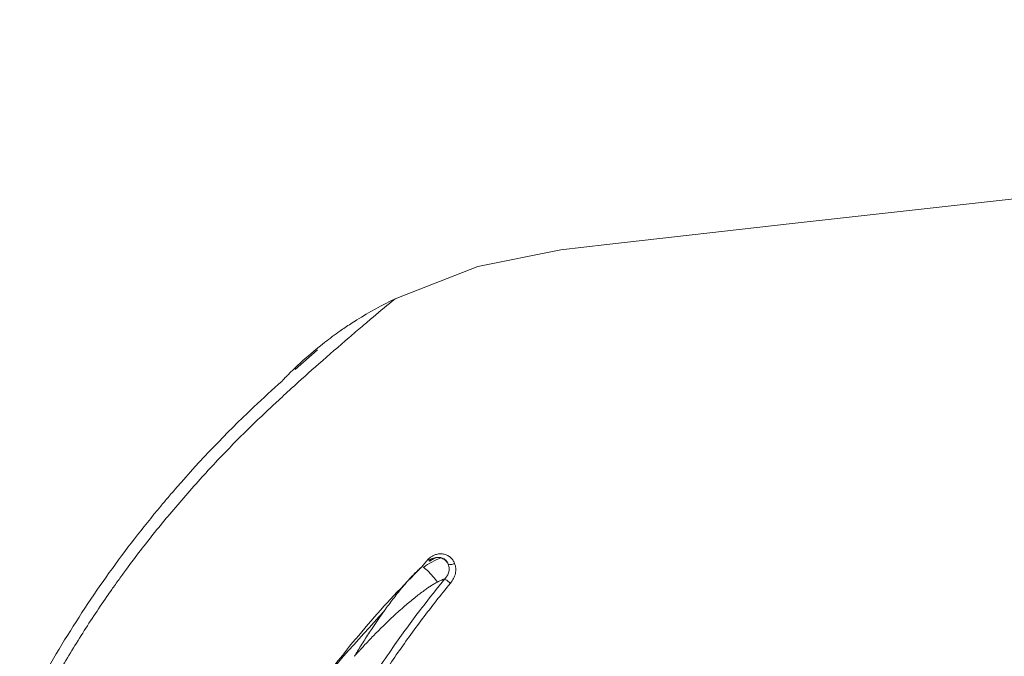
# Model space of a CAD drawing. Header units: millimetres. Extents: x 219.937 to 220.081, y 142.771 to 143.035.
# Tile 3 of 5: x 219.94 to 219.959, y 143.02 to 143.032. Entities that reach past the tile are written whole.
import ezdxf

# ---------------------------------------------------------------- set-up
doc = ezdxf.new("R2010")
doc.units = ezdxf.units.MM
doc.layers.add('SANINDUSA', color=3, linetype='Continuous')

msp = doc.modelspace()

# ---------------------------------------------------------------- linework, layer by layer
at = {"layer": 'SANINDUSA', "linetype": 'Continuous', "lineweight": 15}
msp.add_line((219.9457915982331, 143.0256396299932), (219.945355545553, 143.0252543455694), dxfattribs=at)
at = {"layer": 'SANINDUSA', "linetype": 'Continuous', "lineweight": 15, "flags": 128}
for points in [[(219.9916771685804, 143.0320382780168), (219.9916770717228, 143.0320382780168), (219.987946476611, 143.0316680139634), (219.9818228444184, 143.0310325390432), (219.9756834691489, 143.0303720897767), (219.9695865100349, 143.029705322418), (219.9622528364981, 143.0288968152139), (219.9549886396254, 143.0280856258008), (219.9513969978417, 143.0276799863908), (219.9505031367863, 143.02757859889)], [(219.9505031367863, 143.0275785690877), (219.9488942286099, 143.027252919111), (219.9472917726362, 143.0266285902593)]]:
    msp.add_lwpolyline(points, dxfattribs=at)
at = {"layer": 'SANINDUSA', "linetype": 'Continuous', "lineweight": 15}
for centre, radius, start, end in [((219.9508994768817, 143.0192648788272), 0.008199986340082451, 116.1016266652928, 122.0007028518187), ((219.9486998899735, 143.0202328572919), 0.001465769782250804, 110.7586652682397, 125.8187630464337)]:
    msp.add_arc(centre, radius, start, end, dxfattribs=at)
for points, degree in [([(219.9472917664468, 143.0266285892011), (219.9471497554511, 143.0265096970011), (219.9470081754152, 143.0263908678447), (219.9468669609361, 143.0262721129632)], 3), ([(219.9466552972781, 143.0260929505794), (219.9465704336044, 143.0260206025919), (219.9464856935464, 143.0259482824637), (219.9464010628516, 143.0258759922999)], 3), ([(219.9467679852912, 143.026188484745), (219.946730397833, 143.026156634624), (219.9466928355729, 143.0261247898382), (219.9466552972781, 143.0260929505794)], 3), ([(219.9468669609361, 143.0262721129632), (219.9468339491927, 143.026244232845), (219.946800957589, 143.0262163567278), (219.9467679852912, 143.026188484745)], 3), ([(219.9451040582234, 143.0250333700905), (219.9449203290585, 143.0248704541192), (219.9447368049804, 143.0247017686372), (219.9445571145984, 143.0245313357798)], 3), ([(219.9452828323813, 143.0248885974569), (219.9451878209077, 143.0248008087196), (219.9450928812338, 143.0247130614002), (219.9449979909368, 143.0246253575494)], 3), ([(219.9449979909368, 143.0246253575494), (219.9449287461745, 143.0245607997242), (219.9448595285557, 143.0244962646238), (219.9447903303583, 143.0244317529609)], 3), ([(219.9444323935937, 143.0244121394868), (219.9439215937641, 143.0239201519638), (219.9434368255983, 143.0234072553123), (219.9429790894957, 143.0228755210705)], 3), ([(219.9445571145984, 143.0245313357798), (219.9445153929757, 143.0244917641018), (219.9444738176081, 143.0244520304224), (219.9444323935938, 143.0244121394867)], 3), ([(219.9429790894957, 143.0228755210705), (219.9429511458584, 143.0228430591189), (219.9429233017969, 143.0228105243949), (219.9428955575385, 143.0227779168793)], 3), ([(219.9428955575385, 143.0227779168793), (219.9428474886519, 143.022721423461), (219.9427997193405, 143.0226647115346), (219.9427522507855, 143.0226077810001)], 3), ([(219.9427522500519, 143.0226077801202), (219.9424038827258, 143.0221900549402), (219.9420718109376, 143.0217605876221), (219.9417561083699, 143.0213192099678)], 3), ([(219.9478078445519, 143.0214299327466), (219.9479387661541, 143.0215838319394)], 1), ([(219.9417561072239, 143.0213192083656), (219.9411091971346, 143.0204146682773), (219.9405307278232, 143.0194604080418), (219.9400203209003, 143.0184556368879)], 3), ([(219.9418038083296, 143.0209911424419), (219.9417720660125, 143.020945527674), (219.9417403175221, 143.020899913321), (219.9417085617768, 143.0208542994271)], 3)]:
    msp.add_open_spline(points, degree=degree, dxfattribs=at)
for points, knots in [([(219.9465540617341, 143.0262187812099), (219.9465138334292, 143.0261932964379), (219.9464020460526, 143.0261224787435), (219.9461926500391, 143.0259806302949), (219.9458759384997, 143.0257472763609), (219.9455822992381, 143.0255007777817), (219.9453654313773, 143.0252984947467), (219.9452676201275, 143.0252033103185), (219.9452091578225, 143.0251447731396), (219.9451639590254, 143.0250986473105), (219.9451327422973, 143.0250653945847), (219.9451130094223, 143.0250448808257), (219.9451059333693, 143.0250357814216), (219.9451040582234, 143.0250333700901)], [0, 0, 0, 0, 0.07519654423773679, 0.2089579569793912, 0.4009907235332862, 0.7016892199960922, 0.8219874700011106, 0.876064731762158, 0.9203513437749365, 0.9548627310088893, 0.9796137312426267, 0.9945976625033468, 1, 1, 1, 1]), ([(219.9464010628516, 143.0258759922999), (219.9462058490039, 143.0257077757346), (219.9458290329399, 143.0253830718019), (219.9454604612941, 143.0250494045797), (219.9452828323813, 143.0248885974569)], [0, 0, 0, 0, 0.518061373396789, 1, 1, 1, 1]), ([(219.9447903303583, 143.0244317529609), (219.9446834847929, 143.0243298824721), (219.9444702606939, 143.0241265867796), (219.9441585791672, 143.0238144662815), (219.9438532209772, 143.0234984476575), (219.9436553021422, 143.0232831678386), (219.9435565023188, 143.0231757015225)], [0, 0, 0, 0, 0.2514990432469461, 0.5018987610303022, 0.751351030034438, 0.9999999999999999, 0.9999999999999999, 0.9999999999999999, 0.9999999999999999]), ([(219.9435565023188, 143.0231757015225), (219.9434493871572, 143.0230567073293), (219.9432356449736, 143.0228192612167), (219.9430293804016, 143.0225753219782), (219.9429264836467, 143.0224536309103)], [0, 0, 0, 0, 0.501141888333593, 1, 1, 1, 1]), ([(219.9429264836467, 143.0224536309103), (219.9428299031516, 143.0223367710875), (219.9426371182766, 143.0221035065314), (219.9423571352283, 143.021747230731), (219.9421769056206, 143.0215056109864), (219.9420869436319, 143.0213850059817)], [0, 0, 0, 0, 0.3345781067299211, 0.6678532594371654, 1, 1, 1, 1]), ([(219.9479387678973, 143.0215838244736), (219.947952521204, 143.0215961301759), (219.9479798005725, 143.0216205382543), (219.9480265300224, 143.021648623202), (219.9480838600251, 143.0216724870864), (219.9481526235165, 143.0216865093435), (219.948228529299, 143.0216820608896), (219.9482995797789, 143.021659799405), (219.9483608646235, 143.0216201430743), (219.9484121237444, 143.0215672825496), (219.9484341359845, 143.0215229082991), (219.9484451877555, 143.0215006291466)], [0, 0, 0, 0, 0.08417933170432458, 0.1669677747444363, 0.2506946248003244, 0.3752028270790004, 0.5007644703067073, 0.6247061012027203, 0.7502793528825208, 0.8746217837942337, 1, 1, 1, 1]), ([(219.9479691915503, 143.0215419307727), (219.9479730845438, 143.0215399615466), (219.9479722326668, 143.0215430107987), (219.9479667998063, 143.0215504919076), (219.9479613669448, 143.0215579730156), (219.9479513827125, 143.0215698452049), (219.9479387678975, 143.0215838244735)], [0, 0, 0, 0, 0.5, 0.5, 0.5, 1, 1, 1, 1]), ([(219.948324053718, 143.021482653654), (219.9483110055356, 143.0215076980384), (219.9482938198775, 143.0215304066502), (219.9482734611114, 143.0215494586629), (219.9482509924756, 143.0215704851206), (219.9482246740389, 143.0215870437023), (219.9481963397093, 143.021597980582), (219.9481680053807, 143.0216089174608), (219.9481376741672, 143.0216142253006), (219.9481074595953, 143.0216135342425), (219.9480772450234, 143.0216128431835), (219.9480471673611, 143.0216061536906), (219.9480193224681, 143.0215939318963), (219.9479914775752, 143.0215817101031), (219.9479658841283, 143.0215639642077), (219.9479443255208, 143.0215419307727)], [0, 0, 0, 0, 0.1132621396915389, 0.1132621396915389, 0.1132621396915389, 0.2382621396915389, 0.2382621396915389, 0.2382621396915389, 0.3632621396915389, 0.3632621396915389, 0.3632621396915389, 0.4882621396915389, 0.4882621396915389, 0.4882621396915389, 0.6132621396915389, 0.6132621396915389, 0.6132621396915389, 0.6132621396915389]), ([(219.9483240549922, 143.0214826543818), (219.9483172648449, 143.0214976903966), (219.9483042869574, 143.0215264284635), (219.9482752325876, 143.0215602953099), (219.9482437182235, 143.0215849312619), (219.9482112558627, 143.0216010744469), (219.9481562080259, 143.0216170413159), (219.9480660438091, 143.0216137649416), (219.948001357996, 143.021565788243), (219.9479691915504, 143.0215419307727)], [0, 0, 0, 0, 0.1218410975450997, 0.2328727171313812, 0.3331937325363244, 0.422941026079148, 0.5023088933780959, 0.7525121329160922, 1, 1, 1, 1]), ([(219.9420869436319, 143.0213850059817), (219.9420392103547, 143.0213197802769), (219.9419437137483, 143.0211892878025), (219.9418504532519, 143.0210572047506), (219.9418038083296, 143.0209911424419)], [0, 0, 0, 0, 0.4998426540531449, 1, 1, 1, 1]), ([(219.94729185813, 142.9951066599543), (219.9471918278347, 142.995215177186), (219.9469931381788, 142.9954307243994), (219.9467065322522, 142.9957603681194), (219.9464307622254, 142.996091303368), (219.9461663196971, 142.9964237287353), (219.9459128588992, 142.9967570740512), (219.9456702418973, 142.9970909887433), (219.9454382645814, 142.9974250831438), (219.945216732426, 142.9977589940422), (219.9450054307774, 142.9980923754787), (219.9445915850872, 142.9987760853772), (219.9440386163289, 142.9998081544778), (219.943381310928, 143.0013214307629), (219.942838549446, 143.0029535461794), (219.9424354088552, 143.0047272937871), (219.9422049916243, 143.0065366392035), (219.9421504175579, 143.0083688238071), (219.9422753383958, 143.0101997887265), (219.9425761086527, 143.0120014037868), (219.9430471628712, 143.0137559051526), (219.9436396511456, 143.0153320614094), (219.9443216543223, 143.0167595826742), (219.9449229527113, 143.0178030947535), (219.9454532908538, 143.0186117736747), (219.9458596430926, 143.0191845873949), (219.9462971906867, 143.0197553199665), (219.946767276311, 143.0203215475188), (219.9472687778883, 143.020883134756), (219.947625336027, 143.0212440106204), (219.9478056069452, 143.0214264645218)], [0, 0, 0, 0, 0.01521173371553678, 0.03021498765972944, 0.04500985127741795, 0.05959641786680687, 0.07397478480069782, 0.0881450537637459, 0.1021073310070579, 0.1158617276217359, 0.1294083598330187, 0.1427473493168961, 0.1981486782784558, 0.2497678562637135, 0.312370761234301, 0.3748322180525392, 0.4366093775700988, 0.4997089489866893, 0.5630774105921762, 0.6250914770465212, 0.6873422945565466, 0.7497269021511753, 0.7981143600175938, 0.8500711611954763, 0.8736018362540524, 0.8977147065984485, 0.9224103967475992, 0.9476894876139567, 0.9735525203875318, 1, 1, 1, 1]), ([(219.9478056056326, 143.0214264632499), (219.947792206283, 143.0214156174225), (219.9477659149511, 143.0213943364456), (219.9477275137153, 143.0213586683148), (219.9476904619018, 143.0213224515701), (219.9476543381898, 143.0212854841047), (219.9476000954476, 143.0212279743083), (219.9475286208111, 143.0211487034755), (219.9474707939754, 143.0210797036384), (219.9474419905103, 143.0210453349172)], [0, 0, 0, 0, 0.1052352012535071, 0.2064856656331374, 0.3056030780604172, 0.4033904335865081, 0.5002435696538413, 0.7510720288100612, 1, 1, 1, 1]), ([(219.9478056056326, 143.0214264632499), (219.9478041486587, 143.0214392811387), (219.9478146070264, 143.0214396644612), (219.9478553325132, 143.0214154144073), (219.9478854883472, 143.0213908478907), (219.9479538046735, 143.0213262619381), (219.9479917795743, 143.0212864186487), (219.9480607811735, 143.0212069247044), (219.9480915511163, 143.0211675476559), (219.9481128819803, 143.0211359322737)], [0, 0, 0, 0, 0.25, 0.25, 0.5, 0.5, 0.75, 0.75, 1, 1, 1, 1]), ([(219.9482576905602, 143.0212003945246), (219.948265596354, 143.0212098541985), (219.9482825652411, 143.0212301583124), (219.9483040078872, 143.0212612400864), (219.948321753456, 143.0212975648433), (219.9483369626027, 143.0213423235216), (219.9483452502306, 143.021408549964), (219.948331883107, 143.021455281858), (219.948324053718, 143.021482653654)], [0, 0, 0, 0, 0.1167076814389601, 0.2504997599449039, 0.3587121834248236, 0.5009375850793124, 0.7076892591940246, 1, 1, 1, 1]), ([(219.9483240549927, 143.0214826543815), (219.9483343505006, 143.0214756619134), (219.9483531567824, 143.0214735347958), (219.9483754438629, 143.0214768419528), (219.9483977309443, 143.0214801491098), (219.9484232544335, 143.0214888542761), (219.9484451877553, 143.0215006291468)], [0, 0, 0, 0, 0.5, 0.5, 0.5, 1, 1, 1, 1]), ([(219.9484451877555, 143.0215006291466), (219.9484508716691, 143.0214851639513), (219.9484621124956, 143.0214545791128), (219.9484696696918, 143.0214050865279), (219.9484697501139, 143.0213541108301), (219.9484598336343, 143.0212870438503), (219.9484293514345, 143.0212021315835), (219.948386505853, 143.0211442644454), (219.9483640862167, 143.0211139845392)], [0, 0, 0, 0, 0.1262728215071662, 0.2497242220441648, 0.3733400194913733, 0.5001050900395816, 0.7384219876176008, 1, 1, 1, 1]), ([(219.9477523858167, 142.9953135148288), (219.9476644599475, 142.9954313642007), (219.947472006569, 142.9956893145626), (219.9471702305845, 142.9961180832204), (219.9468330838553, 142.9966231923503), (219.9464677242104, 142.9972087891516), (219.9460810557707, 142.997878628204), (219.9456812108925, 142.9986372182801), (219.9452772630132, 142.9994895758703), (219.9448795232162, 143.0004411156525), (219.9444481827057, 143.0016421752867), (219.9439796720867, 143.0032819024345), (219.9436464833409, 143.0050897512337), (219.9434884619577, 143.0068531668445), (219.9434643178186, 143.0083118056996), (219.9435400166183, 143.0097358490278), (219.943751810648, 143.0114766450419), (219.9441518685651, 143.0133063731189), (219.9447549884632, 143.0151498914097), (219.9453704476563, 143.0166228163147), (219.9460197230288, 143.0179059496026), (219.946655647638, 143.0189870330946), (219.9472504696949, 143.0198806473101), (219.9477762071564, 143.0206006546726), (219.9481101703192, 143.0210166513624), (219.948257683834, 143.021200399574)], [0, 0, 0, 0, 0.01578905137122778, 0.03455929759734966, 0.0562967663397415, 0.08099632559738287, 0.1086662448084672, 0.1393344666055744, 0.173056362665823, 0.2099229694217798, 0.250039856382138, 0.3100371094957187, 0.3928698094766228, 0.4469937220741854, 0.5000134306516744, 0.5493912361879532, 0.6000169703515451, 0.6882062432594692, 0.7499810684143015, 0.808102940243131, 0.8594573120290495, 0.9042972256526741, 0.942715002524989, 0.9746968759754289, 0.9999999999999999, 0.9999999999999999, 0.9999999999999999, 0.9999999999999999]), ([(219.9481128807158, 143.0211359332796), (219.9480920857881, 143.0211248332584), (219.9480491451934, 143.0211019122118), (219.9479867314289, 143.0210633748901), (219.947922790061, 143.0210199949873), (219.9478183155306, 143.0209455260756), (219.9476688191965, 143.0208308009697), (219.9474701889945, 143.0206645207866), (219.9471998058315, 143.0204224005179), (219.9469353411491, 143.0201624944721), (219.9467301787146, 143.0199463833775), (219.9466389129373, 143.019845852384), (219.9465894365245, 143.019792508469), (219.9465454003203, 143.0197459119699), (219.9465166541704, 143.0197109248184), (219.9465054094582, 143.019697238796)], [0, 0, 0, 0, 0.03453566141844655, 0.0713145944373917, 0.1036551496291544, 0.1428055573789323, 0.2499144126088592, 0.3640955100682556, 0.4999499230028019, 0.7499459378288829, 0.8749612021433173, 0.9113356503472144, 0.9374854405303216, 0.9755460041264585, 1, 1, 1, 1]), ([(219.948257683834, 143.021200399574), (219.9482485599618, 143.0211971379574), (219.9482294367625, 143.021190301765), (219.9481952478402, 143.0211758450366), (219.9481560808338, 143.0211578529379), (219.9481277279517, 143.021143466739), (219.9481128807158, 143.0211359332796)], [0, 0, 0, 0, 0.2161512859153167, 0.4530427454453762, 0.7135810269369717, 1, 1, 1, 1]), ([(219.9482576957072, 143.0212003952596), (219.9482642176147, 143.0211952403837), (219.9482772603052, 143.0211849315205), (219.9483081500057, 143.0211599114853), (219.9483385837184, 143.0211350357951), (219.9483555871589, 143.0211210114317), (219.9483640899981, 143.021113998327)], [0, 0, 0, 0, 0.2796420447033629, 0.5592358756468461, 0.7795889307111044, 1, 1, 1, 1]), ([(219.9483640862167, 143.0211139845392), (219.9482724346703, 143.0210007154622), (219.9480894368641, 143.0207745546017), (219.9478241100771, 143.0204288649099), (219.9475660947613, 143.020079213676), (219.9473159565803, 143.0197250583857), (219.947073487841, 143.0193664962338), (219.9468386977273, 143.0190034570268), (219.9466115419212, 143.0186359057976), (219.9461714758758, 143.0178901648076), (219.9455681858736, 143.0167364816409), (219.9448943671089, 143.0151373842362), (219.9443542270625, 143.0134865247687), (219.9439555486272, 143.0117928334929), (219.9436996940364, 143.0100731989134), (219.9435944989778, 143.008342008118), (219.9436323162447, 143.0066083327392), (219.9438209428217, 143.004880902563), (219.9441531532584, 143.0031738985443), (219.9446282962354, 143.0015038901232), (219.9452390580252, 142.9998799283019), (219.9458586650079, 142.998573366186), (219.9464163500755, 142.9975624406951), (219.9468658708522, 142.9968224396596), (219.9473449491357, 142.9960974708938), (219.9476893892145, 142.995630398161), (219.9478620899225, 142.9953962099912)], [0, 0, 0, 0, 0.01574948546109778, 0.03144651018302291, 0.04709993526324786, 0.06271845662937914, 0.078310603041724, 0.09388473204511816, 0.1094489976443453, 0.1250117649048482, 0.1874800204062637, 0.2499926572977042, 0.3123731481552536, 0.3750070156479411, 0.4378467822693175, 0.5000629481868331, 0.5622535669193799, 0.6250635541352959, 0.6876599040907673, 0.7500066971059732, 0.8125175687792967, 0.8749876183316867, 0.9061141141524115, 0.937280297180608, 0.9685526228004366, 1, 1, 1, 1]), ([(219.9474419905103, 143.0210453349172), (219.9474419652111, 143.0210453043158), (219.947384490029, 143.0209757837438), (219.9472710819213, 143.0208338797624), (219.9470532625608, 143.0205418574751), (219.946845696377, 143.020240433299), (219.9466728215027, 143.0199706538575), (219.9465884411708, 143.0198343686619), (219.946546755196, 143.0197659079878), (219.9465260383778, 143.0197316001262), (219.9465157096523, 143.0197144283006), (219.9465098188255, 143.0197046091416), (219.9465068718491, 143.0196997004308), (219.9465053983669, 143.0196972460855)], [0, 0, 0, 0, 7.33887653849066e-05, 0.1667257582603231, 0.3333867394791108, 0.6666666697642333, 0.8333371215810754, 0.9166711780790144, 0.95833652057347, 0.9791685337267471, 0.9895843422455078, 0.9947921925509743, 1, 1, 1, 1]), ([(219.9417085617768, 143.0208542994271), (219.9416236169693, 143.0207296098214), (219.941453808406, 143.0204803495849), (219.9412092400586, 143.0200998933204), (219.9409724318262, 143.0197148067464), (219.9407432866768, 143.0193249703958), (219.9405974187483, 143.0190610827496), (219.9405244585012, 143.0189290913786)], [0, 0, 0, 0, 0.2001541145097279, 0.4001172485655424, 0.6000054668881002, 0.7999306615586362, 1, 1, 1, 1]), ([(219.9465869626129, 142.9960081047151), (219.9460809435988, 142.9966122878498), (219.9447837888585, 142.998161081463), (219.9433556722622, 143.0011215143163), (219.9423343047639, 143.0046836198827), (219.9420564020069, 143.0083926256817), (219.9424832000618, 143.0120809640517), (219.9436480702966, 143.0155997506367), (219.9451939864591, 143.0184977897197), (219.9465547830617, 143.0199964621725), (219.9470864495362, 143.0205819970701)], [0, 0, 0, 0, 0.08786382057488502, 0.22523456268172, 0.3627355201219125, 0.4996972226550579, 0.6373840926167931, 0.7741963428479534, 0.9117779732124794, 1, 1, 1, 1])]:
    msp.add_open_spline(points, degree=3, knots=knots, dxfattribs=at)

doc.saveas('drawing.dxf')
